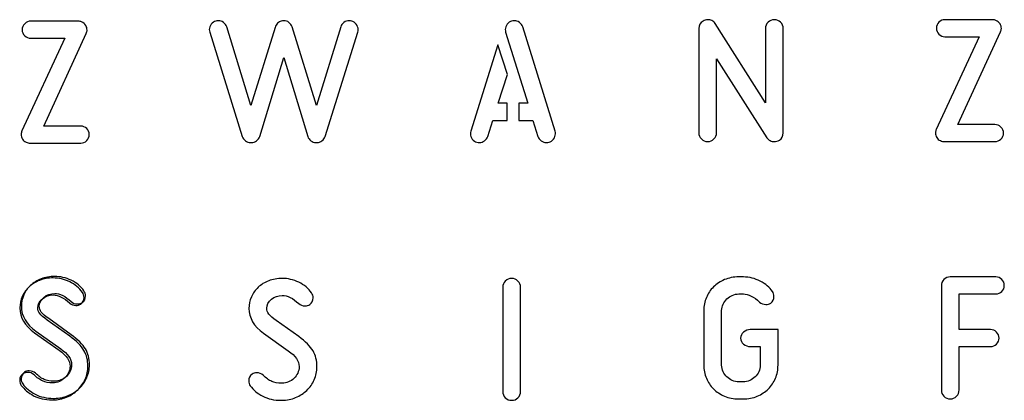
# Model space of a CAD drawing. Header units: millimetres. Extents: x -145 to 145, y -187 to 145.
# Tile 18 of 31: x -77 to -5, y 42 to 70. Entities that reach past the tile are written whole.
import ezdxf

# ---------------------------------------------------------------- set-up
doc = ezdxf.new("R2010")
doc.units = ezdxf.units.MM
doc.header["$MEASUREMENT"] = 0
doc.layers.add('Ebene 1', color=7, linetype='Continuous')

msp = doc.modelspace()

# ---------------------------------------------------------------- linework, layer by layer
at = {"layer": 'Ebene 1', "color": 1}
for points, knots in [([(-72.6734, 70.0115), (-72.5888, 70.0115), (-72.5088, 69.9927), (-72.4335, 69.955), (-72.4335, 69.955), (-72.3018, 69.8986), (-72.2031, 69.8163), (-72.1372, 69.7081), (-72.1372, 69.7081), (-72.0714, 69.5999), (-72.0384, 69.4847), (-72.0384, 69.3624), (-72.0384, 69.3624), (-72.0384, 69.2965), (-72.0573, 69.2166), (-72.0949, 69.1225), (-72.0949, 69.1225), (-72.0949, 69.1225), (-75.1993, 62.3633), (-75.1993, 62.3633), (-75.1993, 62.3633), (-75.1993, 62.3633), (-72.5041, 62.3633), (-72.5041, 62.3633), (-72.5041, 62.3633), (-72.3348, 62.3633), (-72.189, 62.3021), (-72.0667, 62.1798), (-72.0667, 62.1798), (-71.9444, 62.0575), (-71.8832, 61.9117), (-71.8832, 61.7424), (-71.8832, 61.7424), (-71.8832, 61.5731), (-71.9444, 61.4272), (-72.0667, 61.3049), (-72.0667, 61.3049), (-72.189, 61.1826), (-72.3348, 61.1215), (-72.5041, 61.1215), (-72.5041, 61.1215), (-72.5041, 61.1215), (-76.2012, 61.1215), (-76.2012, 61.1215), (-76.2012, 61.1215), (-76.2765, 61.1215), (-76.3705, 61.145), (-76.4834, 61.1921), (-76.4834, 61.1921), (-76.5963, 61.2391), (-76.6833, 61.3144), (-76.7445, 61.4178), (-76.7445, 61.4178), (-76.8056, 61.5213), (-76.8362, 61.6342), (-76.8362, 61.7565), (-76.8362, 61.7565), (-76.8362, 61.8506), (-76.8174, 61.9352), (-76.7798, 62.0105), (-76.7798, 62.0105), (-76.7798, 62.0105), (-73.6612, 68.7697), (-73.6612, 68.7697), (-73.6612, 68.7697), (-73.6612, 68.7697), (-76.1448, 68.7697), (-76.1448, 68.7697), (-76.1448, 68.7697), (-76.3141, 68.7697), (-76.4599, 68.8309), (-76.5822, 68.9532), (-76.5822, 68.9532), (-76.7045, 69.0755), (-76.7657, 69.2213), (-76.7657, 69.3906), (-76.7657, 69.3906), (-76.7657, 69.5599), (-76.7045, 69.7058), (-76.5822, 69.828), (-76.5822, 69.828), (-76.4599, 69.9503), (-76.3141, 70.0115), (-76.1448, 70.0115), (-76.1448, 70.0115), (-76.1448, 70.0115), (-72.6734, 70.0115), (-72.6734, 70.0115)], [0, 0, 0, 0, 0.0454545, 0.0454545, 0.0454545, 0.0454545, 0.0909091, 0.0909091, 0.0909091, 0.0909091, 0.1363636, 0.1363636, 0.1363636, 0.1363636, 0.1818182, 0.1818182, 0.1818182, 0.1818182, 0.2272727, 0.2272727, 0.2272727, 0.2272727, 0.2727273, 0.2727273, 0.2727273, 0.2727273, 0.3181818, 0.3181818, 0.3181818, 0.3181818, 0.3636364, 0.3636364, 0.3636364, 0.3636364, 0.4090909, 0.4090909, 0.4090909, 0.4090909, 0.4545455, 0.4545455, 0.4545455, 0.4545455, 0.5, 0.5, 0.5, 0.5, 0.5454545, 0.5454545, 0.5454545, 0.5454545, 0.5909091, 0.5909091, 0.5909091, 0.5909091, 0.6363636, 0.6363636, 0.6363636, 0.6363636, 0.6818182, 0.6818182, 0.6818182, 0.6818182, 0.7272727, 0.7272727, 0.7272727, 0.7272727, 0.7727273, 0.7727273, 0.7727273, 0.7727273, 0.8181818, 0.8181818, 0.8181818, 0.8181818, 0.8636364, 0.8636364, 0.8636364, 0.8636364, 0.9090909, 0.9090909, 0.9090909, 0.9090909, 0.9545455, 0.9545455, 0.9545455, 0.9545455, 1, 1, 1, 1]), ([(-59.4669, 61.6095), (-59.514, 61.4778), (-59.5916, 61.3696), (-59.6998, 61.2849), (-59.6998, 61.2849), (-59.808, 61.2002), (-59.9279, 61.1579), (-60.0596, 61.1579), (-60.0596, 61.1579), (-60.0596, 61.1579), (-60.1443, 61.1579), (-60.1443, 61.1579), (-60.1443, 61.1579), (-60.276, 61.1579), (-60.3959, 61.2002), (-60.5041, 61.2849), (-60.5041, 61.2849), (-60.6123, 61.3696), (-60.6899, 61.4778), (-60.7369, 61.6095), (-60.7369, 61.6095), (-60.7369, 61.6095), (-63.1076, 69.2153), (-63.1076, 69.2153), (-63.1076, 69.2153), (-63.1264, 69.2906), (-63.1358, 69.3517), (-63.1358, 69.3988), (-63.1358, 69.3988), (-63.1358, 69.5399), (-63.0888, 69.6716), (-62.9947, 69.7939), (-62.9947, 69.7939), (-62.9006, 69.9162), (-62.7925, 69.9914), (-62.6702, 70.0197), (-62.6702, 70.0197), (-62.6137, 70.0385), (-62.5479, 70.0479), (-62.4726, 70.0479), (-62.4726, 70.0479), (-62.3409, 70.0479), (-62.2186, 70.0056), (-62.1057, 69.9209), (-62.1057, 69.9209), (-61.9928, 69.8362), (-61.9129, 69.728), (-61.8658, 69.5963), (-61.8658, 69.5963), (-61.8658, 69.5963), (-60.1019, 63.8531), (-60.1019, 63.8531), (-60.1019, 63.8531), (-60.1019, 63.8531), (-58.338, 69.554), (-58.338, 69.554), (-58.338, 69.554), (-58.3004, 69.6669), (-58.2416, 69.768), (-58.1617, 69.8574), (-58.1617, 69.8574), (-58.0817, 69.9468), (-57.9947, 70.0009), (-57.9006, 70.0197), (-57.9006, 70.0197), (-57.8442, 70.0385), (-57.7783, 70.0479), (-57.703, 70.0479), (-57.703, 70.0479), (-57.5713, 70.0479), (-57.4514, 70.0056), (-57.3432, 69.9209), (-57.3432, 69.9209), (-57.235, 69.8362), (-57.1574, 69.728), (-57.1104, 69.5963), (-57.1104, 69.5963), (-57.1104, 69.5963), (-55.3324, 63.8531), (-55.3324, 63.8531), (-55.3324, 63.8531), (-55.3324, 63.8531), (-53.5685, 69.5963), (-53.5685, 69.5963), (-53.5685, 69.5963), (-53.5215, 69.728), (-53.4415, 69.8362), (-53.3286, 69.9209), (-53.3286, 69.9209), (-53.2157, 70.0056), (-53.0934, 70.0479), (-52.9617, 70.0479), (-52.9617, 70.0479), (-52.8865, 70.0479), (-52.8206, 70.0385), (-52.7642, 70.0197), (-52.7642, 70.0197), (-52.6419, 69.9914), (-52.5337, 69.9162), (-52.4396, 69.7939), (-52.4396, 69.7939), (-52.3455, 69.6716), (-52.2985, 69.5399), (-52.2985, 69.3988), (-52.2985, 69.3988), (-52.2985, 69.3517), (-52.3079, 69.2906), (-52.3267, 69.2153), (-52.3267, 69.2153), (-52.3267, 69.2153), (-54.6974, 61.6095), (-54.6974, 61.6095), (-54.6974, 61.6095), (-54.7444, 61.4778), (-54.822, 61.3696), (-54.9302, 61.2849), (-54.9302, 61.2849), (-55.0384, 61.2002), (-55.1583, 61.1579), (-55.2901, 61.1579), (-55.2901, 61.1579), (-55.2901, 61.1579), (-55.3747, 61.1579), (-55.3747, 61.1579), (-55.3747, 61.1579), (-55.5064, 61.1579), (-55.6264, 61.2002), (-55.7346, 61.2849), (-55.7346, 61.2849), (-55.8427, 61.3696), (-55.9203, 61.4778), (-55.9674, 61.6095), (-55.9674, 61.6095), (-55.9674, 61.6095), (-57.7172, 67.3668), (-57.7172, 67.3668), (-57.7172, 67.3668), (-57.7172, 67.3668), (-59.4669, 61.6095), (-59.4669, 61.6095)], [0, 0, 0, 0, 0.0285714, 0.0285714, 0.0285714, 0.0285714, 0.0571429, 0.0571429, 0.0571429, 0.0571429, 0.0857143, 0.0857143, 0.0857143, 0.0857143, 0.1142857, 0.1142857, 0.1142857, 0.1142857, 0.1428571, 0.1428571, 0.1428571, 0.1428571, 0.1714286, 0.1714286, 0.1714286, 0.1714286, 0.2, 0.2, 0.2, 0.2, 0.2285714, 0.2285714, 0.2285714, 0.2285714, 0.2571429, 0.2571429, 0.2571429, 0.2571429, 0.2857143, 0.2857143, 0.2857143, 0.2857143, 0.3142857, 0.3142857, 0.3142857, 0.3142857, 0.3428571, 0.3428571, 0.3428571, 0.3428571, 0.3714286, 0.3714286, 0.3714286, 0.3714286, 0.4, 0.4, 0.4, 0.4, 0.4285714, 0.4285714, 0.4285714, 0.4285714, 0.4571429, 0.4571429, 0.4571429, 0.4571429, 0.4857143, 0.4857143, 0.4857143, 0.4857143, 0.5142857, 0.5142857, 0.5142857, 0.5142857, 0.5428571, 0.5428571, 0.5428571, 0.5428571, 0.5714286, 0.5714286, 0.5714286, 0.5714286, 0.6, 0.6, 0.6, 0.6, 0.6285714, 0.6285714, 0.6285714, 0.6285714, 0.6571429, 0.6571429, 0.6571429, 0.6571429, 0.6857143, 0.6857143, 0.6857143, 0.6857143, 0.7142857, 0.7142857, 0.7142857, 0.7142857, 0.7428571, 0.7428571, 0.7428571, 0.7428571, 0.7714286, 0.7714286, 0.7714286, 0.7714286, 0.8, 0.8, 0.8, 0.8, 0.8285714, 0.8285714, 0.8285714, 0.8285714, 0.8571429, 0.8571429, 0.8571429, 0.8571429, 0.8857143, 0.8857143, 0.8857143, 0.8857143, 0.9142857, 0.9142857, 0.9142857, 0.9142857, 0.9428571, 0.9428571, 0.9428571, 0.9428571, 0.9714286, 0.9714286, 0.9714286, 0.9714286, 1, 1, 1, 1]), ([(-37.9577, 61.9905), (-37.9389, 61.9152), (-37.9295, 61.854), (-37.9295, 61.807), (-37.9295, 61.807), (-37.9295, 61.6659), (-37.9765, 61.5342), (-38.0706, 61.4119), (-38.0706, 61.4119), (-38.1647, 61.2896), (-38.2729, 61.2143), (-38.3952, 61.1861), (-38.3952, 61.1861), (-38.4516, 61.1673), (-38.5175, 61.1579), (-38.5927, 61.1579), (-38.5927, 61.1579), (-38.7244, 61.1579), (-38.8467, 61.2002), (-38.9596, 61.2849), (-38.9596, 61.2849), (-39.0725, 61.3696), (-39.1525, 61.4778), (-39.1995, 61.6095), (-39.1995, 61.6095), (-39.1995, 61.6095), (-39.5664, 62.7807), (-39.5664, 62.7807), (-39.5664, 62.7807), (-39.5664, 62.7807), (-40.5965, 62.7807), (-40.5965, 62.7807), (-40.5965, 62.7807), (-40.5965, 62.7807), (-40.5965, 64.0225), (-40.5965, 64.0225), (-40.5965, 64.0225), (-40.5965, 64.0225), (-39.9474, 64.0225), (-39.9474, 64.0225), (-39.9474, 64.0225), (-39.9474, 64.0225), (-41.556, 69.2153), (-41.556, 69.2153), (-41.556, 69.2153), (-41.5749, 69.2906), (-41.5843, 69.3517), (-41.5843, 69.3988), (-41.5843, 69.3988), (-41.5843, 69.5399), (-41.5372, 69.6716), (-41.4432, 69.7939), (-41.4432, 69.7939), (-41.3491, 69.9162), (-41.2409, 69.9914), (-41.1186, 70.0197), (-41.1186, 70.0197), (-41.0622, 70.0385), (-40.9963, 70.0479), (-40.921, 70.0479), (-40.921, 70.0479), (-40.7893, 70.0479), (-40.667, 70.0056), (-40.5542, 69.9209), (-40.5542, 69.9209), (-40.4413, 69.8362), (-40.3613, 69.728), (-40.3143, 69.5963), (-40.3143, 69.5963), (-40.3143, 69.5963), (-37.9577, 61.9905), (-37.9577, 61.9905)], [0, 0, 0, 0, 0.0555556, 0.0555556, 0.0555556, 0.0555556, 0.1111111, 0.1111111, 0.1111111, 0.1111111, 0.1666667, 0.1666667, 0.1666667, 0.1666667, 0.2222222, 0.2222222, 0.2222222, 0.2222222, 0.2777778, 0.2777778, 0.2777778, 0.2777778, 0.3333333, 0.3333333, 0.3333333, 0.3333333, 0.3888889, 0.3888889, 0.3888889, 0.3888889, 0.4444444, 0.4444444, 0.4444444, 0.4444444, 0.5, 0.5, 0.5, 0.5, 0.5555556, 0.5555556, 0.5555556, 0.5555556, 0.6111111, 0.6111111, 0.6111111, 0.6111111, 0.6666667, 0.6666667, 0.6666667, 0.6666667, 0.7222222, 0.7222222, 0.7222222, 0.7222222, 0.7777778, 0.7777778, 0.7777778, 0.7777778, 0.8333333, 0.8333333, 0.8333333, 0.8333333, 0.8888889, 0.8888889, 0.8888889, 0.8888889, 0.9444444, 0.9444444, 0.9444444, 0.9444444, 1, 1, 1, 1]), ([(-26.1937, 67.2701), (-26.1937, 67.2701), (-26.1937, 61.8796), (-26.1937, 61.8796), (-26.1937, 61.8796), (-26.1937, 61.7009), (-26.2572, 61.548), (-26.3842, 61.421), (-26.3842, 61.421), (-26.5112, 61.294), (-26.6641, 61.2305), (-26.8428, 61.2305), (-26.8428, 61.2305), (-27.0216, 61.2305), (-27.1744, 61.294), (-27.3014, 61.421), (-27.3014, 61.421), (-27.4284, 61.548), (-27.4919, 61.7009), (-27.4919, 61.8796), (-27.4919, 61.8796), (-27.4919, 61.8796), (-27.4919, 69.4855), (-27.4919, 69.4855), (-27.4919, 69.4855), (-27.4919, 69.7113), (-27.3885, 69.89), (-27.1815, 70.0217), (-27.1815, 70.0217), (-27.078, 70.0876), (-26.9604, 70.1205), (-26.8287, 70.1205), (-26.8287, 70.1205), (-26.7252, 70.1205), (-26.6265, 70.097), (-26.5324, 70.0499), (-26.5324, 70.0499), (-26.4383, 70.0029), (-26.363, 69.9323), (-26.3066, 69.8383), (-26.3066, 69.8383), (-26.3066, 69.8383), (-22.6377, 64.0527), (-22.6377, 64.0527), (-22.6377, 64.0527), (-22.6377, 64.0527), (-22.6377, 69.4714), (-22.6377, 69.4714), (-22.6377, 69.4714), (-22.6377, 69.6501), (-22.5742, 69.803), (-22.4472, 69.93), (-22.4472, 69.93), (-22.3202, 70.057), (-22.1673, 70.1205), (-21.9886, 70.1205), (-21.9886, 70.1205), (-21.8099, 70.1205), (-21.657, 70.057), (-21.53, 69.93), (-21.53, 69.93), (-21.403, 69.803), (-21.3395, 69.6501), (-21.3395, 69.4714), (-21.3395, 69.4714), (-21.3395, 69.4714), (-21.3395, 61.8655), (-21.3395, 61.8655), (-21.3395, 61.8655), (-21.3395, 61.6303), (-21.4336, 61.4563), (-21.6217, 61.3434), (-21.6217, 61.3434), (-21.7534, 61.2681), (-21.8757, 61.2305), (-21.9886, 61.2305), (-21.9886, 61.2305), (-22.0921, 61.2305), (-22.1932, 61.254), (-22.292, 61.3011), (-22.292, 61.3011), (-22.3908, 61.3481), (-22.4684, 61.4186), (-22.5248, 61.5127), (-22.5248, 61.5127), (-22.5248, 61.5127), (-26.1937, 67.2701), (-26.1937, 67.2701)], [0, 0, 0, 0, 0.0454545, 0.0454545, 0.0454545, 0.0454545, 0.0909091, 0.0909091, 0.0909091, 0.0909091, 0.1363636, 0.1363636, 0.1363636, 0.1363636, 0.1818182, 0.1818182, 0.1818182, 0.1818182, 0.2272727, 0.2272727, 0.2272727, 0.2272727, 0.2727273, 0.2727273, 0.2727273, 0.2727273, 0.3181818, 0.3181818, 0.3181818, 0.3181818, 0.3636364, 0.3636364, 0.3636364, 0.3636364, 0.4090909, 0.4090909, 0.4090909, 0.4090909, 0.4545455, 0.4545455, 0.4545455, 0.4545455, 0.5, 0.5, 0.5, 0.5, 0.5454545, 0.5454545, 0.5454545, 0.5454545, 0.5909091, 0.5909091, 0.5909091, 0.5909091, 0.6363636, 0.6363636, 0.6363636, 0.6363636, 0.6818182, 0.6818182, 0.6818182, 0.6818182, 0.7272727, 0.7272727, 0.7272727, 0.7272727, 0.7727273, 0.7727273, 0.7727273, 0.7727273, 0.8181818, 0.8181818, 0.8181818, 0.8181818, 0.8636364, 0.8636364, 0.8636364, 0.8636364, 0.9090909, 0.9090909, 0.9090909, 0.9090909, 0.9545455, 0.9545455, 0.9545455, 0.9545455, 1, 1, 1, 1]), ([(-6.0884, 70.1215), (-6.0038, 70.1215), (-5.9238, 70.1027), (-5.8485, 70.065), (-5.8485, 70.065), (-5.7168, 70.0086), (-5.6181, 69.9263), (-5.5522, 69.8181), (-5.5522, 69.8181), (-5.4864, 69.7099), (-5.4534, 69.5947), (-5.4534, 69.4724), (-5.4534, 69.4724), (-5.4534, 69.4065), (-5.4723, 69.3266), (-5.5099, 69.2325), (-5.5099, 69.2325), (-5.5099, 69.2325), (-8.6143, 62.4733), (-8.6143, 62.4733), (-8.6143, 62.4733), (-8.6143, 62.4733), (-5.9191, 62.4733), (-5.9191, 62.4733), (-5.9191, 62.4733), (-5.7498, 62.4733), (-5.604, 62.4121), (-5.4817, 62.2898), (-5.4817, 62.2898), (-5.3594, 62.1675), (-5.2982, 62.0217), (-5.2982, 61.8524), (-5.2982, 61.8524), (-5.2982, 61.6831), (-5.3594, 61.5372), (-5.4817, 61.4149), (-5.4817, 61.4149), (-5.604, 61.2926), (-5.7498, 61.2315), (-5.9191, 61.2315), (-5.9191, 61.2315), (-5.9191, 61.2315), (-9.6162, 61.2315), (-9.6162, 61.2315), (-9.6162, 61.2315), (-9.6915, 61.2315), (-9.7855, 61.255), (-9.8984, 61.3021), (-9.8984, 61.3021), (-10.0113, 61.3491), (-10.0983, 61.4244), (-10.1595, 61.5278), (-10.1595, 61.5278), (-10.2206, 61.6313), (-10.2512, 61.7442), (-10.2512, 61.8665), (-10.2512, 61.8665), (-10.2512, 61.9606), (-10.2324, 62.0452), (-10.1948, 62.1205), (-10.1948, 62.1205), (-10.1948, 62.1205), (-7.0762, 68.8797), (-7.0762, 68.8797), (-7.0762, 68.8797), (-7.0762, 68.8797), (-9.5598, 68.8797), (-9.5598, 68.8797), (-9.5598, 68.8797), (-9.7291, 68.8797), (-9.8749, 68.9409), (-9.9972, 69.0632), (-9.9972, 69.0632), (-10.1195, 69.1855), (-10.1807, 69.3313), (-10.1807, 69.5006), (-10.1807, 69.5006), (-10.1807, 69.6699), (-10.1195, 69.8158), (-9.9972, 69.938), (-9.9972, 69.938), (-9.8749, 70.0603), (-9.7291, 70.1215), (-9.5598, 70.1215), (-9.5598, 70.1215), (-9.5598, 70.1215), (-6.0884, 70.1215), (-6.0884, 70.1215)], [0, 0, 0, 0, 0.0454545, 0.0454545, 0.0454545, 0.0454545, 0.0909091, 0.0909091, 0.0909091, 0.0909091, 0.1363636, 0.1363636, 0.1363636, 0.1363636, 0.1818182, 0.1818182, 0.1818182, 0.1818182, 0.2272727, 0.2272727, 0.2272727, 0.2272727, 0.2727273, 0.2727273, 0.2727273, 0.2727273, 0.3181818, 0.3181818, 0.3181818, 0.3181818, 0.3636364, 0.3636364, 0.3636364, 0.3636364, 0.4090909, 0.4090909, 0.4090909, 0.4090909, 0.4545455, 0.4545455, 0.4545455, 0.4545455, 0.5, 0.5, 0.5, 0.5, 0.5454545, 0.5454545, 0.5454545, 0.5454545, 0.5909091, 0.5909091, 0.5909091, 0.5909091, 0.6363636, 0.6363636, 0.6363636, 0.6363636, 0.6818182, 0.6818182, 0.6818182, 0.6818182, 0.7272727, 0.7272727, 0.7272727, 0.7272727, 0.7727273, 0.7727273, 0.7727273, 0.7727273, 0.8181818, 0.8181818, 0.8181818, 0.8181818, 0.8636364, 0.8636364, 0.8636364, 0.8636364, 0.9090909, 0.9090909, 0.9090909, 0.9090909, 0.9545455, 0.9545455, 0.9545455, 0.9545455, 1, 1, 1, 1]), ([(-41.429, 66.125), (-41.429, 66.125), (-42.1064, 64.0225), (-42.1064, 64.0225), (-42.1064, 64.0225), (-42.1064, 64.0225), (-41.4432, 64.0225), (-41.4432, 64.0225), (-41.4432, 64.0225), (-41.4432, 64.0225), (-41.4432, 62.7807), (-41.4432, 62.7807), (-41.4432, 62.7807), (-41.4432, 62.7807), (-42.4874, 62.7807), (-42.4874, 62.7807), (-42.4874, 62.7807), (-42.4874, 62.7807), (-42.8543, 61.6095), (-42.8543, 61.6095), (-42.8543, 61.6095), (-42.9013, 61.4778), (-42.9813, 61.3696), (-43.0942, 61.2849), (-43.0942, 61.2849), (-43.207, 61.2002), (-43.3293, 61.1579), (-43.461, 61.1579), (-43.461, 61.1579), (-43.5363, 61.1579), (-43.6022, 61.1673), (-43.6586, 61.1861), (-43.6586, 61.1861), (-43.7809, 61.2143), (-43.8891, 61.2896), (-43.9832, 61.4119), (-43.9832, 61.4119), (-44.0772, 61.5342), (-44.1243, 61.6659), (-44.1243, 61.807), (-44.1243, 61.807), (-44.1243, 61.854), (-44.1149, 61.9152), (-44.096, 61.9905), (-44.096, 61.9905), (-44.096, 61.9905), (-42.1205, 68.2981), (-42.1205, 68.2981), (-42.1205, 68.2981), (-42.1205, 68.2981), (-41.429, 66.125), (-41.429, 66.125)], [0, 0, 0, 0, 0.0769231, 0.0769231, 0.0769231, 0.0769231, 0.1538462, 0.1538462, 0.1538462, 0.1538462, 0.2307692, 0.2307692, 0.2307692, 0.2307692, 0.3076923, 0.3076923, 0.3076923, 0.3076923, 0.3846154, 0.3846154, 0.3846154, 0.3846154, 0.4615385, 0.4615385, 0.4615385, 0.4615385, 0.5384615, 0.5384615, 0.5384615, 0.5384615, 0.6153846, 0.6153846, 0.6153846, 0.6153846, 0.6923077, 0.6923077, 0.6923077, 0.6923077, 0.7692308, 0.7692308, 0.7692308, 0.7692308, 0.8461538, 0.8461538, 0.8461538, 0.8461538, 0.9230769, 0.9230769, 0.9230769, 0.9230769, 1, 1, 1, 1]), ([(-74.561, 43.6396), (-74.561, 43.6396), (-74.5187, 43.6396), (-74.5187, 43.6396), (-74.5187, 43.6396), (-74.3588, 43.6396), (-74.2036, 43.6725), (-74.053, 43.7384), (-74.053, 43.7384), (-73.9025, 43.8042), (-73.7708, 43.8912), (-73.6579, 43.9994), (-73.6579, 43.9994), (-73.545, 44.1076), (-73.4533, 44.2346), (-73.3828, 44.3804), (-73.3828, 44.3804), (-73.3122, 44.5262), (-73.2769, 44.6838), (-73.2769, 44.8531), (-73.2769, 44.8531), (-73.2769, 45.2576), (-73.5403, 45.6434), (-74.0671, 46.0102), (-74.0671, 46.0102), (-74.0671, 46.0102), (-75.8734, 47.2944), (-75.8734, 47.2944), (-75.8734, 47.2944), (-76.5789, 47.8024), (-76.9317, 48.4044), (-76.9317, 49.1006), (-76.9317, 49.1006), (-76.9317, 49.3922), (-76.8729, 49.6721), (-76.7553, 49.9402), (-76.7553, 49.9402), (-76.6377, 50.2083), (-76.4731, 50.4411), (-76.2614, 50.6387), (-76.2614, 50.6387), (-76.0498, 50.8362), (-75.7934, 50.9938), (-75.4924, 51.1114), (-75.4924, 51.1114), (-75.1913, 51.229), (-74.8621, 51.2878), (-74.5046, 51.2878), (-74.5046, 51.2878), (-74.1001, 51.2878), (-73.7003, 51.1937), (-73.3051, 51.0056), (-73.3051, 51.0056), (-72.91, 50.8174), (-72.5996, 50.5587), (-72.3738, 50.2295), (-72.3738, 50.2295), (-72.2986, 50.126), (-72.2609, 50.0037), (-72.2609, 49.8626), (-72.2609, 49.8626), (-72.2609, 49.6556), (-72.3409, 49.4957), (-72.5008, 49.3828), (-72.5008, 49.3828), (-72.5949, 49.3169), (-72.7125, 49.284), (-72.8536, 49.284), (-72.8536, 49.284), (-73.0323, 49.284), (-73.1829, 49.3405), (-73.3051, 49.4534), (-73.3051, 49.4534), (-73.7285, 49.8485), (-74.1283, 50.046), (-74.5046, 50.046), (-74.5046, 50.046), (-74.8056, 50.046), (-75.069, 49.9519), (-75.2948, 49.7638), (-75.2948, 49.7638), (-75.5206, 49.5756), (-75.6335, 49.3593), (-75.6335, 49.1147), (-75.6335, 49.1147), (-75.6335, 48.9642), (-75.5841, 48.8231), (-75.4853, 48.6914), (-75.4853, 48.6914), (-75.3865, 48.5596), (-75.2054, 48.3997), (-74.942, 48.2116), (-74.942, 48.2116), (-74.942, 48.2116), (-73.3051, 47.0404), (-73.3051, 47.0404), (-73.3051, 47.0404), (-72.8066, 46.6829), (-72.4608, 46.3371), (-72.268, 46.0032), (-72.268, 46.0032), (-72.0751, 45.6692), (-71.9787, 45.2859), (-71.9787, 44.8531), (-71.9787, 44.8531), (-71.9787, 44.5145), (-72.0446, 44.197), (-72.1763, 43.9006), (-72.1763, 43.9006), (-72.308, 43.6043), (-72.4891, 43.3456), (-72.7195, 43.1245), (-72.7195, 43.1245), (-72.95, 42.9034), (-73.2205, 42.7271), (-73.5309, 42.5954), (-73.5309, 42.5954), (-73.8414, 42.4637), (-74.1706, 42.3978), (-74.5187, 42.3978), (-74.5187, 42.3978), (-74.5187, 42.3978), (-74.5893, 42.3978), (-74.5893, 42.3978), (-74.5893, 42.3978), (-75.0973, 42.3978), (-75.5441, 42.4989), (-75.9298, 42.7012), (-75.9298, 42.7012), (-76.3155, 42.9034), (-76.6166, 43.1551), (-76.8329, 43.4561), (-76.8329, 43.4561), (-76.9082, 43.5596), (-76.9458, 43.6819), (-76.9458, 43.823), (-76.9458, 43.823), (-76.9458, 44.03), (-76.8658, 44.1899), (-76.7059, 44.3028), (-76.7059, 44.3028), (-76.6118, 44.3687), (-76.4943, 44.4016), (-76.3531, 44.4016), (-76.3531, 44.4016), (-76.1838, 44.4016), (-76.0333, 44.3451), (-75.9016, 44.2322), (-75.9016, 44.2322), (-75.6852, 44.0159), (-75.4759, 43.863), (-75.2736, 43.7736), (-75.2736, 43.7736), (-75.0714, 43.6843), (-74.8339, 43.6396), (-74.561, 43.6396)], [0, 0, 0, 0, 0.025641, 0.025641, 0.025641, 0.025641, 0.0512821, 0.0512821, 0.0512821, 0.0512821, 0.0769231, 0.0769231, 0.0769231, 0.0769231, 0.1025641, 0.1025641, 0.1025641, 0.1025641, 0.1282051, 0.1282051, 0.1282051, 0.1282051, 0.1538462, 0.1538462, 0.1538462, 0.1538462, 0.1794872, 0.1794872, 0.1794872, 0.1794872, 0.2051282, 0.2051282, 0.2051282, 0.2051282, 0.2307692, 0.2307692, 0.2307692, 0.2307692, 0.2564103, 0.2564103, 0.2564103, 0.2564103, 0.2820513, 0.2820513, 0.2820513, 0.2820513, 0.3076923, 0.3076923, 0.3076923, 0.3076923, 0.3333333, 0.3333333, 0.3333333, 0.3333333, 0.3589744, 0.3589744, 0.3589744, 0.3589744, 0.3846154, 0.3846154, 0.3846154, 0.3846154, 0.4102564, 0.4102564, 0.4102564, 0.4102564, 0.4358974, 0.4358974, 0.4358974, 0.4358974, 0.4615385, 0.4615385, 0.4615385, 0.4615385, 0.4871795, 0.4871795, 0.4871795, 0.4871795, 0.5128205, 0.5128205, 0.5128205, 0.5128205, 0.5384615, 0.5384615, 0.5384615, 0.5384615, 0.5641026, 0.5641026, 0.5641026, 0.5641026, 0.5897436, 0.5897436, 0.5897436, 0.5897436, 0.6153846, 0.6153846, 0.6153846, 0.6153846, 0.6410256, 0.6410256, 0.6410256, 0.6410256, 0.6666667, 0.6666667, 0.6666667, 0.6666667, 0.6923077, 0.6923077, 0.6923077, 0.6923077, 0.7179487, 0.7179487, 0.7179487, 0.7179487, 0.7435897, 0.7435897, 0.7435897, 0.7435897, 0.7692308, 0.7692308, 0.7692308, 0.7692308, 0.7948718, 0.7948718, 0.7948718, 0.7948718, 0.8205128, 0.8205128, 0.8205128, 0.8205128, 0.8461538, 0.8461538, 0.8461538, 0.8461538, 0.8717949, 0.8717949, 0.8717949, 0.8717949, 0.8974359, 0.8974359, 0.8974359, 0.8974359, 0.9230769, 0.9230769, 0.9230769, 0.9230769, 0.9487179, 0.9487179, 0.9487179, 0.9487179, 0.974359, 0.974359, 0.974359, 0.974359, 1, 1, 1, 1]), ([(-74.4518, 43.7489), (-74.4518, 43.7489), (-74.4095, 43.7489), (-74.4095, 43.7489), (-74.4095, 43.7489), (-74.2496, 43.7489), (-74.0944, 43.7818), (-73.9438, 43.8477), (-73.9438, 43.8477), (-73.7933, 43.9135), (-73.6616, 44.0005), (-73.5487, 44.1087), (-73.5487, 44.1087), (-73.4358, 44.2169), (-73.3441, 44.3439), (-73.2736, 44.4897), (-73.2736, 44.4897), (-73.203, 44.6355), (-73.1677, 44.7931), (-73.1677, 44.9624), (-73.1677, 44.9624), (-73.1677, 45.3669), (-73.4311, 45.7527), (-73.9579, 46.1195), (-73.9579, 46.1195), (-73.9579, 46.1195), (-75.7642, 47.4037), (-75.7642, 47.4037), (-75.7642, 47.4037), (-76.4697, 47.9117), (-76.8225, 48.5137), (-76.8225, 49.2099), (-76.8225, 49.2099), (-76.8225, 49.5015), (-76.7637, 49.7814), (-76.6461, 50.0495), (-76.6461, 50.0495), (-76.5285, 50.3176), (-76.3639, 50.5504), (-76.1522, 50.748), (-76.1522, 50.748), (-75.9406, 50.9455), (-75.6842, 51.1031), (-75.3832, 51.2207), (-75.3832, 51.2207), (-75.0821, 51.3383), (-74.7529, 51.3971), (-74.3954, 51.3971), (-74.3954, 51.3971), (-73.9909, 51.3971), (-73.5911, 51.303), (-73.1959, 51.1149), (-73.1959, 51.1149), (-72.8008, 50.9267), (-72.4904, 50.668), (-72.2646, 50.3388), (-72.2646, 50.3388), (-72.1894, 50.2353), (-72.1517, 50.113), (-72.1517, 49.9719), (-72.1517, 49.9719), (-72.1517, 49.7649), (-72.2317, 49.605), (-72.3916, 49.4921), (-72.3916, 49.4921), (-72.4857, 49.4262), (-72.6033, 49.3933), (-72.7444, 49.3933), (-72.7444, 49.3933), (-72.9231, 49.3933), (-73.0737, 49.4498), (-73.1959, 49.5627), (-73.1959, 49.5627), (-73.6193, 49.9578), (-74.0191, 50.1553), (-74.3954, 50.1553), (-74.3954, 50.1553), (-74.6964, 50.1553), (-74.9598, 50.0612), (-75.1856, 49.8731), (-75.1856, 49.8731), (-75.4114, 49.6849), (-75.5243, 49.4686), (-75.5243, 49.224), (-75.5243, 49.224), (-75.5243, 49.0735), (-75.4749, 48.9324), (-75.3761, 48.8007), (-75.3761, 48.8007), (-75.2773, 48.6689), (-75.0962, 48.509), (-74.8328, 48.3209), (-74.8328, 48.3209), (-74.8328, 48.3209), (-73.1959, 47.1497), (-73.1959, 47.1497), (-73.1959, 47.1497), (-72.6974, 46.7922), (-72.3516, 46.4464), (-72.1588, 46.1125), (-72.1588, 46.1125), (-71.9659, 45.7785), (-71.8695, 45.3952), (-71.8695, 44.9624), (-71.8695, 44.9624), (-71.8695, 44.6238), (-71.9354, 44.3063), (-72.0671, 44.0099), (-72.0671, 44.0099), (-72.1988, 43.7136), (-72.3799, 43.4549), (-72.6103, 43.2338), (-72.6103, 43.2338), (-72.8408, 43.0127), (-73.1113, 42.8364), (-73.4217, 42.7047), (-73.4217, 42.7047), (-73.7322, 42.573), (-74.0614, 42.5071), (-74.4095, 42.5071), (-74.4095, 42.5071), (-74.4095, 42.5071), (-74.4801, 42.5071), (-74.4801, 42.5071), (-74.4801, 42.5071), (-74.9881, 42.5071), (-75.4349, 42.6082), (-75.8206, 42.8105), (-75.8206, 42.8105), (-76.2063, 43.0127), (-76.5074, 43.2644), (-76.7237, 43.5654), (-76.7237, 43.5654), (-76.799, 43.6689), (-76.8366, 43.7912), (-76.8366, 43.9323), (-76.8366, 43.9323), (-76.8366, 44.1393), (-76.7566, 44.2992), (-76.5967, 44.4121), (-76.5967, 44.4121), (-76.5026, 44.478), (-76.3851, 44.5109), (-76.2439, 44.5109), (-76.2439, 44.5109), (-76.0746, 44.5109), (-75.9241, 44.4544), (-75.7924, 44.3415), (-75.7924, 44.3415), (-75.576, 44.1252), (-75.3667, 43.9723), (-75.1644, 43.8829), (-75.1644, 43.8829), (-74.9622, 43.7936), (-74.7247, 43.7489), (-74.4518, 43.7489)], [0, 0, 0, 0, 0.025641, 0.025641, 0.025641, 0.025641, 0.0512821, 0.0512821, 0.0512821, 0.0512821, 0.0769231, 0.0769231, 0.0769231, 0.0769231, 0.1025641, 0.1025641, 0.1025641, 0.1025641, 0.1282051, 0.1282051, 0.1282051, 0.1282051, 0.1538462, 0.1538462, 0.1538462, 0.1538462, 0.1794872, 0.1794872, 0.1794872, 0.1794872, 0.2051282, 0.2051282, 0.2051282, 0.2051282, 0.2307692, 0.2307692, 0.2307692, 0.2307692, 0.2564103, 0.2564103, 0.2564103, 0.2564103, 0.2820513, 0.2820513, 0.2820513, 0.2820513, 0.3076923, 0.3076923, 0.3076923, 0.3076923, 0.3333333, 0.3333333, 0.3333333, 0.3333333, 0.3589744, 0.3589744, 0.3589744, 0.3589744, 0.3846154, 0.3846154, 0.3846154, 0.3846154, 0.4102564, 0.4102564, 0.4102564, 0.4102564, 0.4358974, 0.4358974, 0.4358974, 0.4358974, 0.4615385, 0.4615385, 0.4615385, 0.4615385, 0.4871795, 0.4871795, 0.4871795, 0.4871795, 0.5128205, 0.5128205, 0.5128205, 0.5128205, 0.5384615, 0.5384615, 0.5384615, 0.5384615, 0.5641026, 0.5641026, 0.5641026, 0.5641026, 0.5897436, 0.5897436, 0.5897436, 0.5897436, 0.6153846, 0.6153846, 0.6153846, 0.6153846, 0.6410256, 0.6410256, 0.6410256, 0.6410256, 0.6666667, 0.6666667, 0.6666667, 0.6666667, 0.6923077, 0.6923077, 0.6923077, 0.6923077, 0.7179487, 0.7179487, 0.7179487, 0.7179487, 0.7435897, 0.7435897, 0.7435897, 0.7435897, 0.7692308, 0.7692308, 0.7692308, 0.7692308, 0.7948718, 0.7948718, 0.7948718, 0.7948718, 0.8205128, 0.8205128, 0.8205128, 0.8205128, 0.8461538, 0.8461538, 0.8461538, 0.8461538, 0.8717949, 0.8717949, 0.8717949, 0.8717949, 0.8974359, 0.8974359, 0.8974359, 0.8974359, 0.9230769, 0.9230769, 0.9230769, 0.9230769, 0.9487179, 0.9487179, 0.9487179, 0.9487179, 0.974359, 0.974359, 0.974359, 0.974359, 1, 1, 1, 1]), ([(-57.878, 43.6049), (-57.878, 43.6049), (-57.8357, 43.6049), (-57.8357, 43.6049), (-57.8357, 43.6049), (-57.6758, 43.6049), (-57.5206, 43.6378), (-57.37, 43.7037), (-57.37, 43.7037), (-57.2195, 43.7695), (-57.0878, 43.8565), (-56.9749, 43.9647), (-56.9749, 43.9647), (-56.862, 44.0729), (-56.7703, 44.1999), (-56.6998, 44.3457), (-56.6998, 44.3457), (-56.6292, 44.4915), (-56.5939, 44.6491), (-56.5939, 44.8184), (-56.5939, 44.8184), (-56.5939, 45.2229), (-56.8573, 45.6087), (-57.3841, 45.9755), (-57.3841, 45.9755), (-57.3841, 45.9755), (-59.1904, 47.2597), (-59.1904, 47.2597), (-59.1904, 47.2597), (-59.8959, 47.7677), (-60.2487, 48.3697), (-60.2487, 49.0659), (-60.2487, 49.0659), (-60.2487, 49.3575), (-60.1899, 49.6374), (-60.0723, 49.9055), (-60.0723, 49.9055), (-59.9547, 50.1736), (-59.7901, 50.4064), (-59.5784, 50.604), (-59.5784, 50.604), (-59.3668, 50.8015), (-59.1104, 50.9591), (-58.8094, 51.0767), (-58.8094, 51.0767), (-58.5083, 51.1943), (-58.1791, 51.2531), (-57.8216, 51.2531), (-57.8216, 51.2531), (-57.4171, 51.2531), (-57.0173, 51.159), (-56.6221, 50.9709), (-56.6221, 50.9709), (-56.227, 50.7827), (-55.9166, 50.524), (-55.6908, 50.1948), (-55.6908, 50.1948), (-55.6156, 50.0913), (-55.5779, 49.969), (-55.5779, 49.8279), (-55.5779, 49.8279), (-55.5779, 49.6209), (-55.6579, 49.461), (-55.8178, 49.3481), (-55.8178, 49.3481), (-55.9119, 49.2822), (-56.0295, 49.2493), (-56.1706, 49.2493), (-56.1706, 49.2493), (-56.3493, 49.2493), (-56.4999, 49.3058), (-56.6221, 49.4187), (-56.6221, 49.4187), (-57.0455, 49.8138), (-57.4453, 50.0113), (-57.8216, 50.0113), (-57.8216, 50.0113), (-58.1226, 50.0113), (-58.386, 49.9172), (-58.6118, 49.7291), (-58.6118, 49.7291), (-58.8376, 49.5409), (-58.9505, 49.3246), (-58.9505, 49.08), (-58.9505, 49.08), (-58.9505, 48.9295), (-58.9011, 48.7884), (-58.8023, 48.6567), (-58.8023, 48.6567), (-58.7035, 48.5249), (-58.5224, 48.365), (-58.259, 48.1769), (-58.259, 48.1769), (-58.259, 48.1769), (-56.6221, 47.0057), (-56.6221, 47.0057), (-56.6221, 47.0057), (-56.1236, 46.6482), (-55.7778, 46.3024), (-55.585, 45.9685), (-55.585, 45.9685), (-55.3921, 45.6345), (-55.2957, 45.2512), (-55.2957, 44.8184), (-55.2957, 44.8184), (-55.2957, 44.4798), (-55.3616, 44.1623), (-55.4933, 43.8659), (-55.4933, 43.8659), (-55.625, 43.5696), (-55.8061, 43.3109), (-56.0365, 43.0898), (-56.0365, 43.0898), (-56.267, 42.8687), (-56.5375, 42.6924), (-56.8479, 42.5607), (-56.8479, 42.5607), (-57.1584, 42.429), (-57.4876, 42.3631), (-57.8357, 42.3631), (-57.8357, 42.3631), (-57.8357, 42.3631), (-57.9063, 42.3631), (-57.9063, 42.3631), (-57.9063, 42.3631), (-58.4143, 42.3631), (-58.8611, 42.4642), (-59.2468, 42.6665), (-59.2468, 42.6665), (-59.6325, 42.8687), (-59.9336, 43.1204), (-60.1499, 43.4214), (-60.1499, 43.4214), (-60.2252, 43.5249), (-60.2628, 43.6472), (-60.2628, 43.7883), (-60.2628, 43.7883), (-60.2628, 43.9953), (-60.1828, 44.1552), (-60.0229, 44.2681), (-60.0229, 44.2681), (-59.9288, 44.334), (-59.8113, 44.3669), (-59.6701, 44.3669), (-59.6701, 44.3669), (-59.5008, 44.3669), (-59.3503, 44.3104), (-59.2186, 44.1975), (-59.2186, 44.1975), (-59.0022, 43.9812), (-58.7929, 43.8283), (-58.5906, 43.7389), (-58.5906, 43.7389), (-58.3884, 43.6496), (-58.1509, 43.6049), (-57.878, 43.6049)], [0, 0, 0, 0, 0.025641, 0.025641, 0.025641, 0.025641, 0.0512821, 0.0512821, 0.0512821, 0.0512821, 0.0769231, 0.0769231, 0.0769231, 0.0769231, 0.1025641, 0.1025641, 0.1025641, 0.1025641, 0.1282051, 0.1282051, 0.1282051, 0.1282051, 0.1538462, 0.1538462, 0.1538462, 0.1538462, 0.1794872, 0.1794872, 0.1794872, 0.1794872, 0.2051282, 0.2051282, 0.2051282, 0.2051282, 0.2307692, 0.2307692, 0.2307692, 0.2307692, 0.2564103, 0.2564103, 0.2564103, 0.2564103, 0.2820513, 0.2820513, 0.2820513, 0.2820513, 0.3076923, 0.3076923, 0.3076923, 0.3076923, 0.3333333, 0.3333333, 0.3333333, 0.3333333, 0.3589744, 0.3589744, 0.3589744, 0.3589744, 0.3846154, 0.3846154, 0.3846154, 0.3846154, 0.4102564, 0.4102564, 0.4102564, 0.4102564, 0.4358974, 0.4358974, 0.4358974, 0.4358974, 0.4615385, 0.4615385, 0.4615385, 0.4615385, 0.4871795, 0.4871795, 0.4871795, 0.4871795, 0.5128205, 0.5128205, 0.5128205, 0.5128205, 0.5384615, 0.5384615, 0.5384615, 0.5384615, 0.5641026, 0.5641026, 0.5641026, 0.5641026, 0.5897436, 0.5897436, 0.5897436, 0.5897436, 0.6153846, 0.6153846, 0.6153846, 0.6153846, 0.6410256, 0.6410256, 0.6410256, 0.6410256, 0.6666667, 0.6666667, 0.6666667, 0.6666667, 0.6923077, 0.6923077, 0.6923077, 0.6923077, 0.7179487, 0.7179487, 0.7179487, 0.7179487, 0.7435897, 0.7435897, 0.7435897, 0.7435897, 0.7692308, 0.7692308, 0.7692308, 0.7692308, 0.7948718, 0.7948718, 0.7948718, 0.7948718, 0.8205128, 0.8205128, 0.8205128, 0.8205128, 0.8461538, 0.8461538, 0.8461538, 0.8461538, 0.8717949, 0.8717949, 0.8717949, 0.8717949, 0.8974359, 0.8974359, 0.8974359, 0.8974359, 0.9230769, 0.9230769, 0.9230769, 0.9230769, 0.9487179, 0.9487179, 0.9487179, 0.9487179, 0.974359, 0.974359, 0.974359, 0.974359, 1, 1, 1, 1]), ([(-40.4723, 43.0119), (-40.4723, 42.8332), (-40.5358, 42.6803), (-40.6628, 42.5533), (-40.6628, 42.5533), (-40.7898, 42.4263), (-40.9427, 42.3628), (-41.1214, 42.3628), (-41.1214, 42.3628), (-41.3002, 42.3628), (-41.453, 42.4263), (-41.58, 42.5533), (-41.58, 42.5533), (-41.707, 42.6803), (-41.7705, 42.8332), (-41.7705, 43.0119), (-41.7705, 43.0119), (-41.7705, 43.0119), (-41.7705, 50.6037), (-41.7705, 50.6037), (-41.7705, 50.6037), (-41.7705, 50.7824), (-41.707, 50.9353), (-41.58, 51.0623), (-41.58, 51.0623), (-41.453, 51.1893), (-41.3002, 51.2528), (-41.1214, 51.2528), (-41.1214, 51.2528), (-40.9427, 51.2528), (-40.7898, 51.1893), (-40.6628, 51.0623), (-40.6628, 51.0623), (-40.5358, 50.9353), (-40.4723, 50.7824), (-40.4723, 50.6037), (-40.4723, 50.6037), (-40.4723, 50.6037), (-40.4723, 43.0119), (-40.4723, 43.0119)], [0, 0, 0, 0, 0.1, 0.1, 0.1, 0.1, 0.2, 0.2, 0.2, 0.2, 0.3, 0.3, 0.3, 0.3, 0.4, 0.4, 0.4, 0.4, 0.5, 0.5, 0.5, 0.5, 0.6, 0.6, 0.6, 0.6, 0.7, 0.7, 0.7, 0.7, 0.8, 0.8, 0.8, 0.8, 0.9, 0.9, 0.9, 0.9, 1, 1, 1, 1]), ([(-24.2444, 51.36), (-23.8022, 51.36), (-23.3907, 51.2565), (-23.0097, 51.0495), (-23.0097, 51.0495), (-22.6287, 50.8426), (-22.3347, 50.5933), (-22.1277, 50.3017), (-22.1277, 50.3017), (-22.0525, 50.1982), (-22.0148, 50.0759), (-22.0148, 49.9348), (-22.0148, 49.9348), (-22.0148, 49.7278), (-22.0948, 49.5679), (-22.2547, 49.455), (-22.2547, 49.455), (-22.3488, 49.3891), (-22.4664, 49.3562), (-22.6075, 49.3562), (-22.6075, 49.3562), (-22.7862, 49.3562), (-22.9368, 49.4127), (-23.059, 49.5256), (-23.059, 49.5256), (-23.4824, 49.9207), (-23.8775, 50.1182), (-24.2444, 50.1182), (-24.2444, 50.1182), (-24.2444, 50.1182), (-24.583, 50.1182), (-24.583, 50.1182), (-24.583, 50.1182), (-24.743, 50.1182), (-24.8982, 50.0853), (-25.0487, 50.0194), (-25.0487, 50.0194), (-25.1992, 49.9536), (-25.3309, 49.8666), (-25.4438, 49.7584), (-25.4438, 49.7584), (-25.5567, 49.6502), (-25.6484, 49.5232), (-25.719, 49.3774), (-25.719, 49.3774), (-25.7895, 49.2316), (-25.8248, 49.074), (-25.8248, 48.9047), (-25.8248, 48.9047), (-25.8248, 48.9047), (-25.8248, 44.9253), (-25.8248, 44.9253), (-25.8248, 44.9253), (-25.8248, 44.756), (-25.7895, 44.5984), (-25.719, 44.4526), (-25.719, 44.4526), (-25.6484, 44.3068), (-25.5567, 44.1798), (-25.4438, 44.0716), (-25.4438, 44.0716), (-25.3309, 43.9634), (-25.1992, 43.8764), (-25.0487, 43.8106), (-25.0487, 43.8106), (-24.8982, 43.7447), (-24.743, 43.7118), (-24.583, 43.7118), (-24.583, 43.7118), (-24.583, 43.7118), (-24.2585, 43.7118), (-24.2585, 43.7118), (-24.2585, 43.7118), (-24.0892, 43.7118), (-23.9292, 43.7447), (-23.7787, 43.8106), (-23.7787, 43.8106), (-23.6282, 43.8764), (-23.4965, 43.9634), (-23.3836, 44.0716), (-23.3836, 44.0716), (-23.2707, 44.1798), (-23.1813, 44.3068), (-23.1155, 44.4526), (-23.1155, 44.4526), (-23.0496, 44.5984), (-23.0167, 44.756), (-23.0167, 44.9253), (-23.0167, 44.9253), (-23.0167, 44.9253), (-23.0167, 46.28), (-23.0167, 46.28), (-23.0167, 46.28), (-23.0167, 46.28), (-23.7505, 46.28), (-23.7505, 46.28), (-23.7505, 46.28), (-23.9198, 46.28), (-24.0774, 46.3411), (-24.2232, 46.4634), (-24.2232, 46.4634), (-24.369, 46.5857), (-24.4419, 46.7316), (-24.4419, 46.9009), (-24.4419, 46.9009), (-24.4419, 47.0702), (-24.369, 47.216), (-24.2232, 47.3383), (-24.2232, 47.3383), (-24.0774, 47.4606), (-23.9198, 47.5218), (-23.7505, 47.5218), (-23.7505, 47.5218), (-23.7505, 47.5218), (-21.7185, 47.5218), (-21.7185, 47.5218), (-21.7185, 47.5218), (-21.7185, 47.5218), (-21.7185, 44.9253), (-21.7185, 44.9253), (-21.7185, 44.9253), (-21.7185, 44.5867), (-21.7796, 44.2692), (-21.9019, 43.9728), (-21.9019, 43.9728), (-22.0242, 43.6765), (-22.1983, 43.4178), (-22.424, 43.1967), (-22.424, 43.1967), (-22.6498, 42.9756), (-22.9179, 42.7993), (-23.2284, 42.6676), (-23.2284, 42.6676), (-23.5388, 42.5359), (-23.8822, 42.47), (-24.2585, 42.47), (-24.2585, 42.47), (-24.2585, 42.47), (-24.583, 42.47), (-24.583, 42.47), (-24.583, 42.47), (-24.9593, 42.47), (-25.3027, 42.5359), (-25.6132, 42.6676), (-25.6132, 42.6676), (-25.9236, 42.7993), (-26.1917, 42.9756), (-26.4175, 43.1967), (-26.4175, 43.1967), (-26.6433, 43.4178), (-26.8173, 43.6765), (-26.9396, 43.9728), (-26.9396, 43.9728), (-27.0619, 44.2692), (-27.123, 44.5867), (-27.123, 44.9253), (-27.123, 44.9253), (-27.123, 44.9253), (-27.123, 48.9047), (-27.123, 48.9047), (-27.123, 48.9047), (-27.123, 49.2433), (-27.0619, 49.5608), (-26.9396, 49.8572), (-26.9396, 49.8572), (-26.8173, 50.1535), (-26.6433, 50.4122), (-26.4175, 50.6333), (-26.4175, 50.6333), (-26.1917, 50.8543), (-25.9236, 51.0307), (-25.6132, 51.1624), (-25.6132, 51.1624), (-25.3027, 51.2941), (-24.9593, 51.36), (-24.583, 51.36), (-24.583, 51.36), (-24.583, 51.36), (-24.2444, 51.36), (-24.2444, 51.36)], [0, 0, 0, 0, 0.0222222, 0.0222222, 0.0222222, 0.0222222, 0.0444444, 0.0444444, 0.0444444, 0.0444444, 0.0666667, 0.0666667, 0.0666667, 0.0666667, 0.0888889, 0.0888889, 0.0888889, 0.0888889, 0.1111111, 0.1111111, 0.1111111, 0.1111111, 0.1333333, 0.1333333, 0.1333333, 0.1333333, 0.1555556, 0.1555556, 0.1555556, 0.1555556, 0.1777778, 0.1777778, 0.1777778, 0.1777778, 0.2, 0.2, 0.2, 0.2, 0.2222222, 0.2222222, 0.2222222, 0.2222222, 0.2444444, 0.2444444, 0.2444444, 0.2444444, 0.2666667, 0.2666667, 0.2666667, 0.2666667, 0.2888889, 0.2888889, 0.2888889, 0.2888889, 0.3111111, 0.3111111, 0.3111111, 0.3111111, 0.3333333, 0.3333333, 0.3333333, 0.3333333, 0.3555556, 0.3555556, 0.3555556, 0.3555556, 0.3777778, 0.3777778, 0.3777778, 0.3777778, 0.4, 0.4, 0.4, 0.4, 0.4222222, 0.4222222, 0.4222222, 0.4222222, 0.4444444, 0.4444444, 0.4444444, 0.4444444, 0.4666667, 0.4666667, 0.4666667, 0.4666667, 0.4888889, 0.4888889, 0.4888889, 0.4888889, 0.5111111, 0.5111111, 0.5111111, 0.5111111, 0.5333333, 0.5333333, 0.5333333, 0.5333333, 0.5555556, 0.5555556, 0.5555556, 0.5555556, 0.5777778, 0.5777778, 0.5777778, 0.5777778, 0.6, 0.6, 0.6, 0.6, 0.6222222, 0.6222222, 0.6222222, 0.6222222, 0.6444444, 0.6444444, 0.6444444, 0.6444444, 0.6666667, 0.6666667, 0.6666667, 0.6666667, 0.6888889, 0.6888889, 0.6888889, 0.6888889, 0.7111111, 0.7111111, 0.7111111, 0.7111111, 0.7333333, 0.7333333, 0.7333333, 0.7333333, 0.7555556, 0.7555556, 0.7555556, 0.7555556, 0.7777778, 0.7777778, 0.7777778, 0.7777778, 0.8, 0.8, 0.8, 0.8, 0.8222222, 0.8222222, 0.8222222, 0.8222222, 0.8444444, 0.8444444, 0.8444444, 0.8444444, 0.8666667, 0.8666667, 0.8666667, 0.8666667, 0.8888889, 0.8888889, 0.8888889, 0.8888889, 0.9111111, 0.9111111, 0.9111111, 0.9111111, 0.9333333, 0.9333333, 0.9333333, 0.9333333, 0.9555556, 0.9555556, 0.9555556, 0.9555556, 0.9777778, 0.9777778, 0.9777778, 0.9777778, 1, 1, 1, 1]), ([(-6.2416, 47.5236), (-6.0723, 47.5236), (-5.9265, 47.4624), (-5.8042, 47.3401), (-5.8042, 47.3401), (-5.6819, 47.2178), (-5.6207, 47.072), (-5.6207, 46.9027), (-5.6207, 46.9027), (-5.6207, 46.7334), (-5.6819, 46.5875), (-5.8042, 46.4652), (-5.8042, 46.4652), (-5.9265, 46.3429), (-6.0723, 46.2818), (-6.2416, 46.2818), (-6.2416, 46.2818), (-6.2416, 46.2818), (-8.5276, 46.2818), (-8.5276, 46.2818), (-8.5276, 46.2818), (-8.5276, 46.2818), (-8.5276, 43.1209), (-8.5276, 43.1209), (-8.5276, 43.1209), (-8.5276, 42.9422), (-8.5911, 42.7893), (-8.7181, 42.6623), (-8.7181, 42.6623), (-8.8451, 42.5353), (-8.998, 42.4718), (-9.1767, 42.4718), (-9.1767, 42.4718), (-9.3555, 42.4718), (-9.5083, 42.5353), (-9.6353, 42.6623), (-9.6353, 42.6623), (-9.7623, 42.7893), (-9.8258, 42.9422), (-9.8258, 43.1209), (-9.8258, 43.1209), (-9.8258, 43.1209), (-9.8258, 50.7127), (-9.8258, 50.7127), (-9.8258, 50.7127), (-9.8258, 50.8914), (-9.7623, 51.0443), (-9.6353, 51.1713), (-9.6353, 51.1713), (-9.5083, 51.2983), (-9.3555, 51.3618), (-9.1767, 51.3618), (-9.1767, 51.3618), (-9.1767, 51.3618), (-5.8606, 51.3618), (-5.8606, 51.3618), (-5.8606, 51.3618), (-5.6913, 51.3618), (-5.5455, 51.3006), (-5.4232, 51.1783), (-5.4232, 51.1783), (-5.3009, 51.0561), (-5.2397, 50.9102), (-5.2397, 50.7409), (-5.2397, 50.7409), (-5.2397, 50.5716), (-5.3009, 50.4258), (-5.4232, 50.3035), (-5.4232, 50.3035), (-5.5455, 50.1812), (-5.6913, 50.12), (-5.8606, 50.12), (-5.8606, 50.12), (-5.8606, 50.12), (-8.5276, 50.12), (-8.5276, 50.12), (-8.5276, 50.12), (-8.5276, 50.12), (-8.5276, 47.5236), (-8.5276, 47.5236), (-8.5276, 47.5236), (-8.5276, 47.5236), (-6.2416, 47.5236), (-6.2416, 47.5236)], [0, 0, 0, 0, 0.047619, 0.047619, 0.047619, 0.047619, 0.0952381, 0.0952381, 0.0952381, 0.0952381, 0.1428571, 0.1428571, 0.1428571, 0.1428571, 0.1904762, 0.1904762, 0.1904762, 0.1904762, 0.2380952, 0.2380952, 0.2380952, 0.2380952, 0.2857143, 0.2857143, 0.2857143, 0.2857143, 0.3333333, 0.3333333, 0.3333333, 0.3333333, 0.3809524, 0.3809524, 0.3809524, 0.3809524, 0.4285714, 0.4285714, 0.4285714, 0.4285714, 0.4761905, 0.4761905, 0.4761905, 0.4761905, 0.5238095, 0.5238095, 0.5238095, 0.5238095, 0.5714286, 0.5714286, 0.5714286, 0.5714286, 0.6190476, 0.6190476, 0.6190476, 0.6190476, 0.6666667, 0.6666667, 0.6666667, 0.6666667, 0.7142857, 0.7142857, 0.7142857, 0.7142857, 0.7619048, 0.7619048, 0.7619048, 0.7619048, 0.8095238, 0.8095238, 0.8095238, 0.8095238, 0.8571429, 0.8571429, 0.8571429, 0.8571429, 0.9047619, 0.9047619, 0.9047619, 0.9047619, 0.952381, 0.952381, 0.952381, 0.952381, 1, 1, 1, 1])]:
    msp.add_open_spline(points, degree=3, knots=knots, dxfattribs=at)

doc.saveas('drawing.dxf')
